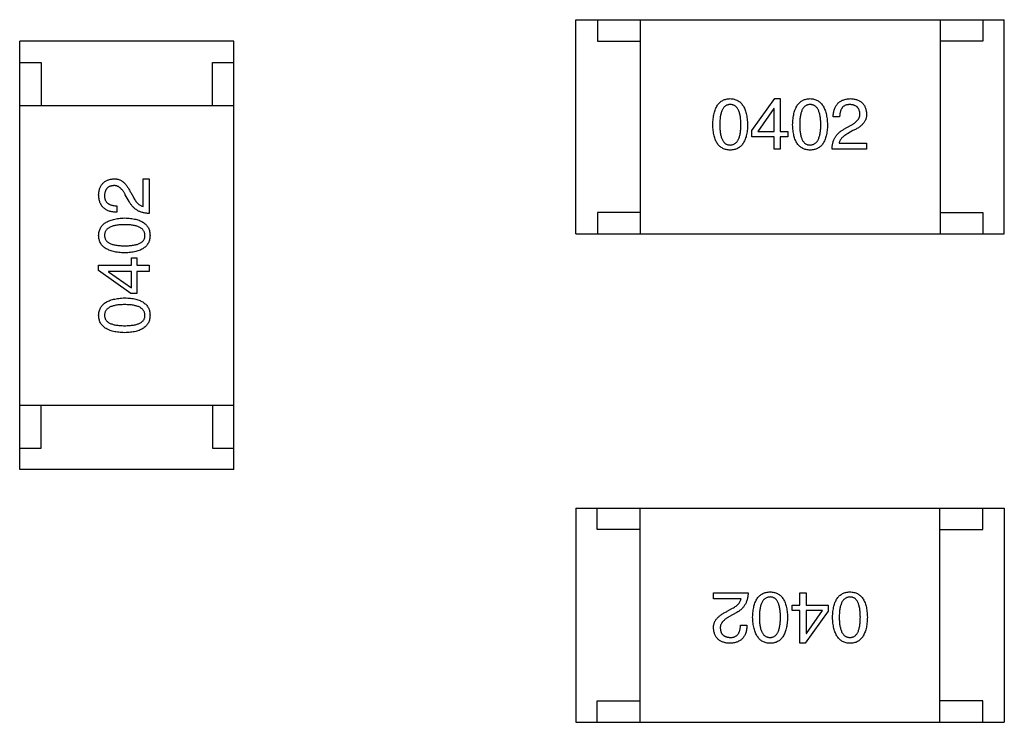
# Model space of a CAD drawing. Header units: millimetres. Extents: x 134 to 283, y 142 to 332.
# Tile 74 of 145: x 201.75 to 204.05, y 194.42 to 196.06. Entities that reach past the tile are written whole.
import ezdxf

# ---------------------------------------------------------------- set-up
doc = ezdxf.new("R2010")
doc.units = ezdxf.units.MM
doc.header["$LTSCALE"] = 0.1
doc.layers.get('0').update_dxf_attribs({"linetype": 'CONTINUOUS'})

msp = doc.modelspace()

# ---------------------------------------------------------------- linework, layer by layer
at = {"color": 7, "linetype": 'Continuous'}
for p, q in [((203.0502, 196.0589), (204.0502, 196.0589)), ((203.0502, 195.5589), (203.0502, 196.0589)), ((203.1002, 196.0589), (203.1002, 196.0089)), ((203.2002, 196.0589), (203.2002, 195.5589)), ((203.9002, 196.0589), (203.9002, 195.5589)), ((204.0002, 196.0589), (204.0002, 196.0089)), ((204.0502, 195.5589), (204.0502, 196.0589)), ((202.2515, 196.0088), (201.7515, 196.0088)), ((201.7515, 195.0088), (201.7515, 196.0088)), ((202.2515, 195.0088), (202.2515, 196.0088)), ((203.1002, 196.0089), (203.2002, 196.0089)), ((204.0002, 196.0089), (203.9002, 196.0089)), ((201.7515, 195.9588), (201.8015, 195.9588)), ((201.8015, 195.9588), (201.8015, 195.8588)), ((202.2015, 195.9588), (202.2515, 195.9588)), ((202.2015, 195.8588), (202.2015, 195.9588)), ((201.7515, 195.8588), (202.2515, 195.8588)), ((203.4609, 195.7999), (203.5147, 195.8746)), ((203.5147, 195.8746), (203.5271, 195.8746)), ((203.5271, 195.8746), (203.5271, 195.7979)), ((203.5121, 195.8517), (203.4747, 195.7979)), ((203.5127, 195.8517), (203.5121, 195.8517)), ((203.5127, 195.7979), (203.5127, 195.8517)), ((203.6658, 195.832), (203.6507, 195.832)), ((203.6756, 195.8031), (203.6914, 195.8123)), ((203.4609, 195.7854), (203.4609, 195.7999)), ((203.5127, 195.7854), (203.4609, 195.7854)), ((203.4747, 195.7979), (203.5127, 195.7979)), ((203.5127, 195.7566), (203.5127, 195.7854)), ((203.5271, 195.7979), (203.5449, 195.7979)), ((203.5449, 195.7854), (203.5271, 195.7854)), ((203.5271, 195.7854), (203.5271, 195.7566)), ((203.5449, 195.7979), (203.5449, 195.7854)), ((203.6966, 195.7999), (203.6842, 195.7927)), ((203.6645, 195.7704), (203.7288, 195.7704)), ((203.7288, 195.7704), (203.7288, 195.7566)), ((203.5271, 195.7566), (203.5127, 195.7566)), ((203.7288, 195.7566), (203.6481, 195.7566)), ((202.0401, 195.6873), (202.0539, 195.6873)), ((202.0401, 195.6231), (202.0401, 195.6873)), ((202.0539, 195.6873), (202.0539, 195.6067)), ((202.0073, 195.6342), (201.9981, 195.65)), ((202.0106, 195.6552), (202.0178, 195.6428)), ((201.9784, 195.6244), (201.9784, 195.6093)), ((203.2002, 195.6089), (203.1002, 195.6089)), ((203.1002, 195.6089), (203.1002, 195.5589)), ((203.9002, 195.6089), (204.0002, 195.6089)), ((204.0002, 195.6089), (204.0002, 195.5589)), ((203.0502, 195.5589), (204.0502, 195.5589)), ((202.0125, 195.5034), (202.025, 195.5034)), ((202.0125, 195.4857), (202.0125, 195.5034)), ((202.025, 195.5034), (202.025, 195.4857)), ((201.9358, 195.4857), (202.0125, 195.4857)), ((201.9358, 195.4733), (201.9358, 195.4857)), ((202.0106, 195.4195), (201.9358, 195.4733)), ((202.0125, 195.4713), (201.9588, 195.4713)), ((201.9588, 195.4713), (201.9588, 195.4707)), ((201.9588, 195.4707), (202.0125, 195.4333)), ((202.0125, 195.4333), (202.0125, 195.4713)), ((202.025, 195.4857), (202.0539, 195.4857)), ((202.0539, 195.4713), (202.025, 195.4713)), ((202.025, 195.4713), (202.025, 195.4195)), ((202.0539, 195.4857), (202.0539, 195.4713)), ((202.025, 195.4195), (202.0106, 195.4195)), ((201.7515, 195.1588), (202.2515, 195.1588)), ((201.8015, 195.0588), (201.8015, 195.1588)), ((202.2015, 195.1588), (202.2015, 195.0588)), ((201.7515, 195.0588), (201.8015, 195.0588)), ((202.2015, 195.0588), (202.2515, 195.0588)), ((202.2515, 195.0088), (201.7515, 195.0088)), ((203.0499, 194.9187), (204.0499, 194.9187)), ((203.0499, 194.9187), (203.0499, 194.4187)), ((203.0999, 194.8687), (203.0999, 194.9187)), ((203.1999, 194.4187), (203.1999, 194.9187)), ((203.8999, 194.4187), (203.8999, 194.9187)), ((203.9999, 194.8687), (203.9999, 194.9187)), ((204.0499, 194.9187), (204.0499, 194.4187)), ((203.1999, 194.8687), (203.0999, 194.8687)), ((203.8999, 194.8687), (203.9999, 194.8687)), ((203.3714, 194.7211), (203.4521, 194.7211)), ((203.3714, 194.7073), (203.3714, 194.7211)), ((203.4357, 194.7073), (203.3714, 194.7073)), ((203.573, 194.7211), (203.5875, 194.7211)), ((203.573, 194.6922), (203.573, 194.7211)), ((203.5875, 194.7211), (203.5875, 194.6922)), ((203.4036, 194.6778), (203.416, 194.685)), ((203.5553, 194.6922), (203.573, 194.6922)), ((203.5553, 194.6798), (203.5553, 194.6922)), ((203.5875, 194.6922), (203.6393, 194.6922)), ((203.6393, 194.6922), (203.6393, 194.6778)), ((203.4245, 194.6745), (203.4088, 194.6654)), ((203.573, 194.6798), (203.5553, 194.6798)), ((203.573, 194.6031), (203.573, 194.6798)), ((203.6393, 194.6778), (203.5855, 194.6031)), ((203.6255, 194.6798), (203.5875, 194.6798)), ((203.5875, 194.6798), (203.5875, 194.626)), ((203.5881, 194.626), (203.6255, 194.6798)), ((203.4344, 194.6457), (203.4495, 194.6457)), ((203.5875, 194.626), (203.5881, 194.626)), ((203.5855, 194.6031), (203.573, 194.6031)), ((203.0999, 194.4687), (203.1999, 194.4687)), ((203.0999, 194.4187), (203.0999, 194.4687)), ((203.9999, 194.4687), (203.8999, 194.4687)), ((203.9999, 194.4187), (203.9999, 194.4687)), ((203.0499, 194.4187), (204.0499, 194.4187))]:
    msp.add_line(p, q, dxfattribs=at)
for points, knots in [([(203.3696, 195.8136), (203.3697, 195.8161), (203.3699, 195.8208), (203.3705, 195.8277), (203.3714, 195.834), (203.3726, 195.84), (203.3741, 195.8454), (203.3759, 195.8504), (203.3779, 195.855), (203.3803, 195.859), (203.383, 195.8626), (203.386, 195.8658), (203.3893, 195.8685), (203.393, 195.8707), (203.3969, 195.8724), (203.4011, 195.8736), (203.4056, 195.8744), (203.4087, 195.8746), (203.4103, 195.8746)], [0, 0, 0, 0, 0.088823, 0.172287, 0.250296, 0.323438, 0.392244, 0.456221, 0.516635, 0.573871, 0.628, 0.680335, 0.731489, 0.782557, 0.834044, 0.886738, 0.942089, 1, 1, 1, 1]), ([(203.4103, 195.8609), (203.4093, 195.8608), (203.4074, 195.8607), (203.4046, 195.8602), (203.402, 195.8593), (203.3996, 195.858), (203.3974, 195.8563), (203.3954, 195.8542), (203.3936, 195.8518), (203.392, 195.849), (203.3906, 195.8459), (203.3893, 195.8423), (203.3884, 195.8384), (203.3875, 195.8342), (203.3868, 195.8296), (203.3864, 195.8246), (203.3861, 195.8192), (203.386, 195.8155), (203.386, 195.8136)], [0, 0, 0, 0, 0.049764, 0.097007, 0.143217, 0.188577, 0.235116, 0.282997, 0.333719, 0.387776, 0.445989, 0.508679, 0.576563, 0.649481, 0.728235, 0.812722, 0.903548, 1, 1, 1, 1]), ([(203.4103, 195.8746), (203.4118, 195.8745), (203.4149, 195.8743), (203.4193, 195.8735), (203.4235, 195.8722), (203.4274, 195.8704), (203.4309, 195.8682), (203.4342, 195.8655), (203.4372, 195.8623), (203.4399, 195.8587), (203.4423, 195.8546), (203.4444, 195.8501), (203.4462, 195.8451), (203.4478, 195.8397), (203.449, 195.8338), (203.4499, 195.8275), (203.4506, 195.8207), (203.4508, 195.8161), (203.4509, 195.8136)], [0, 0, 0, 0, 0.057415, 0.112361, 0.16496, 0.216437, 0.267441, 0.318839, 0.371478, 0.426325, 0.483626, 0.544235, 0.608673, 0.677374, 0.750405, 0.828394, 0.911525, 1, 1, 1, 1]), ([(203.4352, 195.8136), (203.4352, 195.8155), (203.4351, 195.8192), (203.4349, 195.8246), (203.4344, 195.8296), (203.4337, 195.8342), (203.4328, 195.8385), (203.4318, 195.8423), (203.4305, 195.8459), (203.4291, 195.849), (203.4274, 195.8518), (203.4256, 195.8542), (203.4235, 195.8563), (203.4212, 195.858), (203.4188, 195.8593), (203.4161, 195.8602), (203.4132, 195.8607), (203.4113, 195.8608), (203.4103, 195.8609)], [0, 0, 0, 0, 0.095719, 0.185854, 0.269738, 0.347952, 0.420315, 0.487894, 0.550245, 0.608186, 0.662454, 0.713283, 0.761375, 0.808209, 0.854301, 0.901312, 0.949396, 1, 1, 1, 1]), ([(203.5561, 195.8136), (203.5562, 195.8161), (203.5564, 195.8208), (203.557, 195.8277), (203.5579, 195.834), (203.5591, 195.84), (203.5606, 195.8454), (203.5624, 195.8504), (203.5645, 195.855), (203.5669, 195.859), (203.5695, 195.8626), (203.5726, 195.8658), (203.5759, 195.8685), (203.5795, 195.8707), (203.5834, 195.8724), (203.5876, 195.8736), (203.5921, 195.8744), (203.5952, 195.8746), (203.5968, 195.8746)], [0, 0, 0, 0, 0.088823, 0.172287, 0.250296, 0.323438, 0.392244, 0.456221, 0.516635, 0.573871, 0.628, 0.680335, 0.731489, 0.782557, 0.834044, 0.886738, 0.942089, 1, 1, 1, 1]), ([(203.5968, 195.8609), (203.5958, 195.8608), (203.5939, 195.8607), (203.5911, 195.8602), (203.5885, 195.8593), (203.5861, 195.858), (203.5839, 195.8563), (203.5819, 195.8542), (203.5801, 195.8518), (203.5785, 195.849), (203.5771, 195.8459), (203.5759, 195.8423), (203.5749, 195.8384), (203.574, 195.8342), (203.5733, 195.8296), (203.5729, 195.8246), (203.5726, 195.8192), (203.5726, 195.8155), (203.5725, 195.8136)], [0, 0, 0, 0, 0.049764, 0.097007, 0.143217, 0.188577, 0.235116, 0.282997, 0.333719, 0.387776, 0.445989, 0.508679, 0.576563, 0.649481, 0.728235, 0.812722, 0.903548, 1, 1, 1, 1]), ([(203.5968, 195.8746), (203.5984, 195.8745), (203.6014, 195.8743), (203.6059, 195.8735), (203.61, 195.8722), (203.6139, 195.8704), (203.6175, 195.8682), (203.6207, 195.8655), (203.6237, 195.8623), (203.6264, 195.8587), (203.6288, 195.8546), (203.6309, 195.8501), (203.6328, 195.8451), (203.6343, 195.8397), (203.6355, 195.8338), (203.6365, 195.8275), (203.6371, 195.8207), (203.6374, 195.8161), (203.6375, 195.8136)], [0, 0, 0, 0, 0.057415, 0.112361, 0.16496, 0.216437, 0.267441, 0.318839, 0.371478, 0.426325, 0.483626, 0.544235, 0.608673, 0.677374, 0.750405, 0.828394, 0.911525, 1, 1, 1, 1]), ([(203.6217, 195.8136), (203.6217, 195.8155), (203.6217, 195.8192), (203.6214, 195.8246), (203.6209, 195.8296), (203.6202, 195.8342), (203.6194, 195.8385), (203.6183, 195.8423), (203.617, 195.8459), (203.6156, 195.849), (203.6139, 195.8518), (203.6121, 195.8542), (203.61, 195.8563), (203.6078, 195.858), (203.6053, 195.8593), (203.6026, 195.8602), (203.5998, 195.8607), (203.5978, 195.8608), (203.5968, 195.8609)], [0, 0, 0, 0, 0.095719, 0.185854, 0.269738, 0.347952, 0.420315, 0.487894, 0.550245, 0.608186, 0.662454, 0.713283, 0.761375, 0.808209, 0.854301, 0.901312, 0.949396, 1, 1, 1, 1]), ([(203.6507, 195.832), (203.6508, 195.8337), (203.6509, 195.8369), (203.6514, 195.8416), (203.6523, 195.846), (203.6534, 195.8501), (203.6549, 195.8539), (203.6567, 195.8574), (203.6588, 195.8605), (203.6612, 195.8634), (203.6639, 195.8659), (203.6669, 195.8681), (203.6702, 195.87), (203.6739, 195.8715), (203.6778, 195.8728), (203.6821, 195.8737), (203.6866, 195.8744), (203.6898, 195.8745), (203.6914, 195.8746)], [0, 0, 0, 0, 0.074935, 0.145873, 0.212498, 0.27598, 0.33603, 0.394042, 0.450372, 0.505546, 0.560812, 0.616481, 0.673265, 0.732328, 0.7938, 0.858943, 0.92718, 1, 1, 1, 1]), ([(203.6894, 195.8609), (203.6885, 195.8608), (203.6867, 195.8608), (203.6841, 195.8604), (203.6816, 195.8599), (203.6793, 195.8591), (203.6772, 195.8581), (203.6753, 195.8568), (203.6735, 195.8554), (203.672, 195.8536), (203.6706, 195.8517), (203.6694, 195.8496), (203.6684, 195.8472), (203.6675, 195.8446), (203.6668, 195.8418), (203.6663, 195.8387), (203.6659, 195.8354), (203.6658, 195.8332), (203.6658, 195.832)], [0, 0, 0, 0, 0.065945, 0.127767, 0.186553, 0.242898, 0.297728, 0.351599, 0.404854, 0.459191, 0.515338, 0.573322, 0.634405, 0.698538, 0.767039, 0.84022, 0.917406, 1, 1, 1, 1]), ([(203.713, 195.8399), (203.7129, 195.8407), (203.7128, 195.8423), (203.7124, 195.8446), (203.7118, 195.8468), (203.7111, 195.8488), (203.7102, 195.8507), (203.7091, 195.8524), (203.7079, 195.8539), (203.7065, 195.8553), (203.7049, 195.8565), (203.7032, 195.8576), (203.7013, 195.8586), (203.6992, 195.8593), (203.697, 195.8599), (203.6946, 195.8604), (203.6921, 195.8607), (203.6903, 195.8608), (203.6894, 195.8609)], [0, 0, 0, 0, 0.069456, 0.136175, 0.198596, 0.258993, 0.316838, 0.37342, 0.428889, 0.48454, 0.540119, 0.597644, 0.65702, 0.718534, 0.783117, 0.851564, 0.923888, 1, 1, 1, 1]), ([(203.6914, 195.8746), (203.6928, 195.8745), (203.6956, 195.8743), (203.6996, 195.8737), (203.7034, 195.8728), (203.707, 195.8718), (203.7102, 195.8704), (203.7132, 195.8688), (203.716, 195.8669), (203.7185, 195.8648), (203.7207, 195.8625), (203.7227, 195.8599), (203.7243, 195.857), (203.7257, 195.854), (203.7269, 195.8506), (203.7278, 195.847), (203.7284, 195.8432), (203.7286, 195.8406), (203.7288, 195.8392)], [0, 0, 0, 0, 0.074847, 0.14558, 0.212628, 0.276599, 0.337792, 0.396608, 0.453638, 0.509854, 0.565589, 0.621545, 0.678777, 0.737222, 0.798388, 0.862259, 0.929312, 1, 1, 1, 1]), ([(203.6914, 195.8123), (203.6923, 195.8128), (203.6941, 195.8138), (203.6967, 195.8153), (203.6991, 195.8169), (203.7013, 195.8184), (203.7033, 195.8201), (203.7052, 195.8217), (203.7068, 195.8233), (203.7082, 195.8251), (203.7095, 195.8268), (203.7106, 195.8286), (203.7115, 195.8304), (203.7122, 195.8322), (203.7127, 195.8341), (203.713, 195.836), (203.7131, 195.8379), (203.7131, 195.8392), (203.713, 195.8399)], [0, 0, 0, 0, 0.084365, 0.165386, 0.24176, 0.314729, 0.38433, 0.449952, 0.513164, 0.5734, 0.630824, 0.68644, 0.740136, 0.792605, 0.844515, 0.896112, 0.947763, 1, 1, 1, 1]), ([(203.7288, 195.8392), (203.7288, 195.8382), (203.7288, 195.8362), (203.7286, 195.8333), (203.7281, 195.8304), (203.7273, 195.8276), (203.7262, 195.8249), (203.7249, 195.8223), (203.7233, 195.8197), (203.7214, 195.8172), (203.7192, 195.8148), (203.7168, 195.8124), (203.7141, 195.8101), (203.7111, 195.8079), (203.7079, 195.8058), (203.7044, 195.8037), (203.7006, 195.8017), (203.698, 195.8005), (203.6966, 195.7999)], [0, 0, 0, 0, 0.055083, 0.109453, 0.162685, 0.21614, 0.26961, 0.324284, 0.380202, 0.437433, 0.497084, 0.559152, 0.624288, 0.692446, 0.763862, 0.838743, 0.917269, 1, 1, 1, 1]), ([(203.4103, 195.7546), (203.4087, 195.7547), (203.4056, 195.7548), (203.4011, 195.7556), (203.3969, 195.7568), (203.393, 195.7585), (203.3893, 195.7606), (203.386, 195.7632), (203.383, 195.7662), (203.3804, 195.7697), (203.3779, 195.7736), (203.3759, 195.778), (203.3741, 195.7829), (203.3726, 195.7882), (203.3714, 195.7939), (203.3705, 195.8001), (203.3699, 195.8067), (203.3697, 195.8113), (203.3696, 195.8136)], [0, 0, 0, 0, 0.059135, 0.115606, 0.169241, 0.221578, 0.273261, 0.324749, 0.377329, 0.431642, 0.488541, 0.548597, 0.612232, 0.680174, 0.752504, 0.829777, 0.912307, 1, 1, 1, 1]), ([(203.386, 195.8136), (203.386, 195.8117), (203.3861, 195.808), (203.3864, 195.8027), (203.3868, 195.7977), (203.3875, 195.7931), (203.3883, 195.7888), (203.3893, 195.7849), (203.3906, 195.7814), (203.392, 195.7783), (203.3936, 195.7755), (203.3954, 195.7731), (203.3974, 195.771), (203.3996, 195.7693), (203.402, 195.768), (203.4046, 195.7671), (203.4074, 195.7665), (203.4093, 195.7665), (203.4103, 195.7664)], [0, 0, 0, 0, 0.096457, 0.187288, 0.27178, 0.350132, 0.423455, 0.491343, 0.554037, 0.612253, 0.666313, 0.717038, 0.764921, 0.811214, 0.856775, 0.902988, 0.950234, 1, 1, 1, 1]), ([(203.4103, 195.7664), (203.4113, 195.7665), (203.4133, 195.7666), (203.4161, 195.7672), (203.4188, 195.7682), (203.4212, 195.7696), (203.4235, 195.7713), (203.4255, 195.7734), (203.4274, 195.7758), (203.4291, 195.7786), (203.4305, 195.7817), (203.4318, 195.7852), (203.4328, 195.7891), (203.4337, 195.7933), (203.4344, 195.7979), (203.4349, 195.8028), (203.4351, 195.8081), (203.4352, 195.8118), (203.4352, 195.8136)], [0, 0, 0, 0, 0.050879, 0.099377, 0.146973, 0.193618, 0.240619, 0.289461, 0.34047, 0.395283, 0.453059, 0.515633, 0.582666, 0.655287, 0.732971, 0.815933, 0.905166, 1, 1, 1, 1]), ([(203.4509, 195.8136), (203.4509, 195.8113), (203.4507, 195.8067), (203.4501, 195.8001), (203.4492, 195.7939), (203.448, 195.7882), (203.4465, 195.7829), (203.4447, 195.778), (203.4426, 195.7737), (203.4402, 195.7697), (203.4375, 195.7662), (203.4345, 195.7632), (203.4312, 195.7606), (203.4276, 195.7585), (203.4237, 195.7568), (203.4195, 195.7556), (203.415, 195.7548), (203.4119, 195.7547), (203.4103, 195.7546)], [0, 0, 0, 0, 0.08769, 0.170218, 0.24749, 0.319818, 0.387758, 0.451391, 0.511445, 0.568185, 0.622681, 0.67526, 0.726746, 0.778428, 0.830764, 0.884397, 0.940866, 1, 1, 1, 1]), ([(203.5968, 195.7546), (203.5952, 195.7547), (203.5921, 195.7548), (203.5876, 195.7556), (203.5834, 195.7568), (203.5795, 195.7585), (203.5759, 195.7606), (203.5726, 195.7632), (203.5695, 195.7662), (203.5669, 195.7697), (203.5645, 195.7736), (203.5624, 195.778), (203.5606, 195.7829), (203.5591, 195.7882), (203.5579, 195.7939), (203.557, 195.8001), (203.5564, 195.8067), (203.5562, 195.8113), (203.5561, 195.8136)], [0, 0, 0, 0, 0.059135, 0.115606, 0.169241, 0.221578, 0.273261, 0.324749, 0.377329, 0.431642, 0.488541, 0.548597, 0.612232, 0.680174, 0.752504, 0.829777, 0.912307, 1, 1, 1, 1]), ([(203.5725, 195.8136), (203.5726, 195.8117), (203.5726, 195.808), (203.5729, 195.8027), (203.5733, 195.7977), (203.574, 195.7931), (203.5749, 195.7888), (203.5759, 195.7849), (203.5771, 195.7814), (203.5785, 195.7783), (203.5801, 195.7755), (203.5819, 195.7731), (203.5839, 195.771), (203.5861, 195.7693), (203.5885, 195.768), (203.5911, 195.7671), (203.5939, 195.7665), (203.5958, 195.7665), (203.5968, 195.7664)], [0, 0, 0, 0, 0.096457, 0.187288, 0.27178, 0.350132, 0.423455, 0.491343, 0.554037, 0.612253, 0.666313, 0.717038, 0.764921, 0.811214, 0.856775, 0.902988, 0.950234, 1, 1, 1, 1]), ([(203.5968, 195.7664), (203.5978, 195.7665), (203.5998, 195.7666), (203.6026, 195.7672), (203.6053, 195.7682), (203.6077, 195.7696), (203.61, 195.7713), (203.6121, 195.7734), (203.6139, 195.7758), (203.6156, 195.7786), (203.617, 195.7817), (203.6183, 195.7852), (203.6194, 195.7891), (203.6202, 195.7933), (203.6209, 195.7979), (203.6214, 195.8028), (203.6217, 195.8081), (203.6217, 195.8118), (203.6217, 195.8136)], [0, 0, 0, 0, 0.050879, 0.099377, 0.146973, 0.193618, 0.240619, 0.289461, 0.34047, 0.395283, 0.453059, 0.515633, 0.582666, 0.655287, 0.732971, 0.815933, 0.905166, 1, 1, 1, 1]), ([(203.6375, 195.8136), (203.6374, 195.8113), (203.6372, 195.8067), (203.6366, 195.8001), (203.6357, 195.7939), (203.6345, 195.7882), (203.633, 195.7829), (203.6312, 195.778), (203.6291, 195.7737), (203.6268, 195.7697), (203.6241, 195.7662), (203.6211, 195.7632), (203.6177, 195.7606), (203.6141, 195.7585), (203.6102, 195.7568), (203.606, 195.7556), (203.6015, 195.7548), (203.5984, 195.7547), (203.5968, 195.7546)], [0, 0, 0, 0, 0.08769, 0.170218, 0.24749, 0.319818, 0.387758, 0.451391, 0.511445, 0.568185, 0.622681, 0.67526, 0.726746, 0.778428, 0.830764, 0.884397, 0.940866, 1, 1, 1, 1]), ([(203.6481, 195.7566), (203.6481, 195.7579), (203.6482, 195.7605), (203.6486, 195.7643), (203.6492, 195.768), (203.65, 195.7715), (203.651, 195.7749), (203.6522, 195.7782), (203.6536, 195.7813), (203.6553, 195.7843), (203.6571, 195.7872), (203.6592, 195.7899), (203.6614, 195.7924), (203.6638, 195.7949), (203.6665, 195.7972), (203.6693, 195.7993), (203.6724, 195.8013), (203.6745, 195.8025), (203.6756, 195.8031)], [0, 0, 0, 0, 0.069512, 0.136307, 0.201431, 0.265186, 0.327322, 0.388242, 0.448098, 0.507757, 0.566952, 0.626243, 0.686026, 0.745963, 0.807549, 0.869906, 0.934172, 1, 1, 1, 1]), ([(203.6842, 195.7927), (203.6828, 195.7918), (203.6801, 195.7903), (203.6763, 195.7877), (203.6731, 195.785), (203.6704, 195.7823), (203.6682, 195.7794), (203.6664, 195.7765), (203.6651, 195.7735), (203.6647, 195.7714), (203.6645, 195.7704)], [0, 0, 0, 0, 0.158292, 0.304606, 0.440272, 0.565336, 0.681745, 0.791834, 0.896966, 1, 1, 1, 1]), ([(201.9358, 195.65), (201.9359, 195.6514), (201.9361, 195.6542), (201.9367, 195.6582), (201.9376, 195.662), (201.9387, 195.6656), (201.94, 195.6688), (201.9417, 195.6718), (201.9435, 195.6746), (201.9456, 195.6771), (201.948, 195.6793), (201.9505, 195.6812), (201.9534, 195.6829), (201.9565, 195.6843), (201.9598, 195.6855), (201.9634, 195.6864), (201.9672, 195.687), (201.9699, 195.6872), (201.9712, 195.6873)], [0, 0, 0, 0, 0.074847, 0.14558, 0.212628, 0.276599, 0.337792, 0.396608, 0.453638, 0.509854, 0.565589, 0.621545, 0.678777, 0.737222, 0.798388, 0.862259, 0.929312, 1, 1, 1, 1]), ([(201.9706, 195.6716), (201.9698, 195.6715), (201.9681, 195.6714), (201.9658, 195.671), (201.9637, 195.6704), (201.9616, 195.6697), (201.9598, 195.6688), (201.9581, 195.6677), (201.9565, 195.6665), (201.9551, 195.6651), (201.9539, 195.6635), (201.9528, 195.6618), (201.9519, 195.6599), (201.9511, 195.6578), (201.9505, 195.6556), (201.95, 195.6532), (201.9497, 195.6507), (201.9496, 195.6489), (201.9496, 195.648)], [0, 0, 0, 0, 0.069456, 0.136175, 0.198596, 0.258993, 0.316838, 0.37342, 0.428889, 0.48454, 0.540119, 0.597644, 0.65702, 0.718534, 0.783117, 0.851564, 0.923888, 1, 1, 1, 1]), ([(201.9981, 195.65), (201.9976, 195.6509), (201.9967, 195.6527), (201.9952, 195.6553), (201.9936, 195.6577), (201.992, 195.6599), (201.9904, 195.6619), (201.9888, 195.6638), (201.9871, 195.6654), (201.9854, 195.6668), (201.9836, 195.6681), (201.9819, 195.6692), (201.98, 195.6701), (201.9782, 195.6708), (201.9763, 195.6713), (201.9744, 195.6716), (201.9725, 195.6717), (201.9712, 195.6716), (201.9706, 195.6716)], [0, 0, 0, 0, 0.084365, 0.165386, 0.24176, 0.314729, 0.38433, 0.449952, 0.513164, 0.5734, 0.630824, 0.68644, 0.740136, 0.792605, 0.844515, 0.896112, 0.947763, 1, 1, 1, 1]), ([(201.9712, 195.6873), (201.9722, 195.6874), (201.9742, 195.6874), (201.9771, 195.6872), (201.98, 195.6867), (201.9828, 195.6859), (201.9855, 195.6848), (201.9882, 195.6835), (201.9908, 195.6819), (201.9932, 195.68), (201.9957, 195.6778), (201.998, 195.6754), (202.0003, 195.6727), (202.0025, 195.6697), (202.0047, 195.6665), (202.0067, 195.663), (202.0087, 195.6592), (202.0099, 195.6566), (202.0106, 195.6552)], [0, 0, 0, 0, 0.055083, 0.109453, 0.162685, 0.21614, 0.26961, 0.324284, 0.380202, 0.437433, 0.497084, 0.559152, 0.624288, 0.692446, 0.763862, 0.838743, 0.917269, 1, 1, 1, 1]), ([(201.9784, 195.6093), (201.9768, 195.6094), (201.9735, 195.6095), (201.9688, 195.61), (201.9644, 195.6109), (201.9603, 195.612), (201.9565, 195.6135), (201.9531, 195.6153), (201.9499, 195.6174), (201.9471, 195.6198), (201.9445, 195.6225), (201.9424, 195.6255), (201.9405, 195.6288), (201.9389, 195.6325), (201.9376, 195.6364), (201.9367, 195.6407), (201.9361, 195.6452), (201.9359, 195.6483), (201.9358, 195.65)], [0, 0, 0, 0, 0.074935, 0.145873, 0.212498, 0.27598, 0.33603, 0.394042, 0.450372, 0.505546, 0.560812, 0.616481, 0.673265, 0.732328, 0.7938, 0.858943, 0.92718, 1, 1, 1, 1]), ([(201.9496, 195.648), (201.9496, 195.6471), (201.9497, 195.6453), (201.95, 195.6426), (201.9506, 195.6402), (201.9513, 195.6379), (201.9524, 195.6358), (201.9536, 195.6339), (201.9551, 195.6321), (201.9568, 195.6306), (201.9587, 195.6292), (201.9609, 195.6279), (201.9633, 195.627), (201.9659, 195.6261), (201.9687, 195.6254), (201.9717, 195.6249), (201.975, 195.6245), (201.9773, 195.6244), (201.9784, 195.6244)], [0, 0, 0, 0, 0.065945, 0.127767, 0.186553, 0.242898, 0.297728, 0.351599, 0.404854, 0.459191, 0.515338, 0.573322, 0.634405, 0.698538, 0.767039, 0.84022, 0.917406, 1, 1, 1, 1]), ([(202.0539, 195.6067), (202.0525, 195.6067), (202.0499, 195.6068), (202.0461, 195.6072), (202.0425, 195.6078), (202.0389, 195.6086), (202.0355, 195.6096), (202.0322, 195.6108), (202.0291, 195.6122), (202.0261, 195.6139), (202.0233, 195.6157), (202.0206, 195.6177), (202.018, 195.62), (202.0156, 195.6224), (202.0133, 195.6251), (202.0111, 195.6279), (202.0091, 195.631), (202.0079, 195.6331), (202.0073, 195.6342)], [0, 0, 0, 0, 0.069512, 0.136307, 0.201431, 0.265186, 0.327322, 0.388242, 0.448098, 0.507757, 0.566952, 0.626243, 0.686026, 0.745963, 0.807549, 0.869906, 0.934172, 1, 1, 1, 1]), ([(202.0178, 195.6428), (202.0186, 195.6414), (202.0202, 195.6386), (202.0227, 195.6349), (202.0254, 195.6317), (202.0282, 195.629), (202.031, 195.6267), (202.0339, 195.625), (202.0369, 195.6237), (202.039, 195.6233), (202.0401, 195.6231)], [0, 0, 0, 0, 0.158292, 0.304606, 0.440272, 0.565336, 0.681745, 0.791834, 0.896966, 1, 1, 1, 1]), ([(201.9358, 195.5554), (201.9359, 195.557), (201.9361, 195.56), (201.937, 195.5645), (201.9383, 195.5686), (201.94, 195.5725), (201.9423, 195.5761), (201.945, 195.5793), (201.9481, 195.5823), (201.9517, 195.585), (201.9558, 195.5874), (201.9603, 195.5895), (201.9653, 195.5913), (201.9707, 195.5929), (201.9766, 195.5941), (201.9829, 195.5951), (201.9897, 195.5957), (201.9944, 195.5959), (201.9968, 195.5961)], [0, 0, 0, 0, 0.057415, 0.112361, 0.16496, 0.216437, 0.267441, 0.318839, 0.371478, 0.426325, 0.483626, 0.544235, 0.608673, 0.677374, 0.750405, 0.828394, 0.911525, 1, 1, 1, 1]), ([(201.9968, 195.5803), (201.9949, 195.5803), (201.9912, 195.5803), (201.9858, 195.58), (201.9809, 195.5795), (201.9762, 195.5788), (201.972, 195.5779), (201.9681, 195.5769), (201.9646, 195.5756), (201.9614, 195.5742), (201.9587, 195.5725), (201.9562, 195.5707), (201.9542, 195.5686), (201.9525, 195.5664), (201.9512, 195.5639), (201.9502, 195.5612), (201.9497, 195.5584), (201.9496, 195.5564), (201.9496, 195.5554)], [0, 0, 0, 0, 0.095719, 0.185854, 0.269738, 0.347952, 0.420315, 0.487894, 0.550245, 0.608186, 0.662454, 0.713283, 0.761375, 0.808209, 0.854301, 0.901312, 0.949396, 1, 1, 1, 1]), ([(201.9968, 195.5961), (201.9992, 195.596), (202.0037, 195.5958), (202.0104, 195.5952), (202.0165, 195.5943), (202.0223, 195.5931), (202.0276, 195.5916), (202.0324, 195.5898), (202.0368, 195.5877), (202.0407, 195.5853), (202.0442, 195.5826), (202.0473, 195.5796), (202.0498, 195.5763), (202.052, 195.5727), (202.0536, 195.5688), (202.0549, 195.5646), (202.0556, 195.5601), (202.0557, 195.557), (202.0558, 195.5554)], [0, 0, 0, 0, 0.08769, 0.170218, 0.24749, 0.319818, 0.387758, 0.451391, 0.511445, 0.568185, 0.622681, 0.67526, 0.726746, 0.778428, 0.830764, 0.884397, 0.940866, 1, 1, 1, 1]), ([(202.044, 195.5554), (202.044, 195.5564), (202.0438, 195.5584), (202.0432, 195.5612), (202.0422, 195.5639), (202.0409, 195.5663), (202.0392, 195.5686), (202.0371, 195.5706), (202.0346, 195.5725), (202.0318, 195.5742), (202.0287, 195.5756), (202.0252, 195.5769), (202.0213, 195.578), (202.0171, 195.5788), (202.0125, 195.5795), (202.0076, 195.58), (202.0023, 195.5803), (201.9987, 195.5803), (201.9968, 195.5803)], [0, 0, 0, 0, 0.050879, 0.099377, 0.146973, 0.193618, 0.240619, 0.289461, 0.34047, 0.395283, 0.453059, 0.515633, 0.582666, 0.655287, 0.732971, 0.815933, 0.905166, 1, 1, 1, 1]), ([(201.9968, 195.5147), (201.9944, 195.5148), (201.9896, 195.515), (201.9828, 195.5156), (201.9764, 195.5165), (201.9705, 195.5177), (201.965, 195.5192), (201.96, 195.521), (201.9555, 195.5231), (201.9514, 195.5255), (201.9478, 195.5281), (201.9447, 195.5311), (201.942, 195.5345), (201.9398, 195.5381), (201.9381, 195.542), (201.9368, 195.5462), (201.936, 195.5507), (201.9359, 195.5538), (201.9358, 195.5554)], [0, 0, 0, 0, 0.088823, 0.172287, 0.250296, 0.323438, 0.392244, 0.456221, 0.516635, 0.573871, 0.628, 0.680335, 0.731489, 0.782557, 0.834044, 0.886738, 0.942089, 1, 1, 1, 1]), ([(201.9496, 195.5554), (201.9496, 195.5544), (201.9497, 195.5525), (201.9502, 195.5497), (201.9512, 195.5471), (201.9525, 195.5447), (201.9542, 195.5425), (201.9562, 195.5405), (201.9586, 195.5387), (201.9614, 195.5371), (201.9646, 195.5357), (201.9681, 195.5344), (201.972, 195.5335), (201.9762, 195.5326), (201.9809, 195.5319), (201.9859, 195.5315), (201.9912, 195.5312), (201.9949, 195.5311), (201.9968, 195.5311)], [0, 0, 0, 0, 0.049764, 0.097007, 0.143217, 0.188577, 0.235116, 0.282997, 0.333719, 0.387776, 0.445989, 0.508679, 0.576563, 0.649481, 0.728235, 0.812722, 0.903548, 1, 1, 1, 1]), ([(201.9968, 195.5311), (201.9987, 195.5311), (202.0024, 195.5312), (202.0078, 195.5315), (202.0127, 195.5319), (202.0174, 195.5326), (202.0216, 195.5335), (202.0255, 195.5344), (202.029, 195.5357), (202.0322, 195.5371), (202.035, 195.5387), (202.0374, 195.5405), (202.0394, 195.5425), (202.0411, 195.5447), (202.0424, 195.5471), (202.0434, 195.5497), (202.0439, 195.5525), (202.044, 195.5544), (202.044, 195.5554)], [0, 0, 0, 0, 0.096457, 0.187288, 0.27178, 0.350132, 0.423455, 0.491343, 0.554037, 0.612253, 0.666313, 0.717038, 0.764921, 0.811214, 0.856775, 0.902988, 0.950234, 1, 1, 1, 1]), ([(202.0558, 195.5554), (202.0557, 195.5538), (202.0556, 195.5507), (202.0549, 195.5462), (202.0536, 195.542), (202.052, 195.5381), (202.0498, 195.5345), (202.0473, 195.5311), (202.0442, 195.5281), (202.0407, 195.5255), (202.0368, 195.523), (202.0324, 195.521), (202.0276, 195.5192), (202.0223, 195.5177), (202.0165, 195.5165), (202.0104, 195.5156), (202.0037, 195.515), (201.9992, 195.5148), (201.9968, 195.5147)], [0, 0, 0, 0, 0.059135, 0.115606, 0.169241, 0.221578, 0.273261, 0.324749, 0.377329, 0.431642, 0.488541, 0.548597, 0.612232, 0.680174, 0.752504, 0.829777, 0.912307, 1, 1, 1, 1]), ([(201.9358, 195.3689), (201.9359, 195.3704), (201.9361, 195.3735), (201.937, 195.3779), (201.9383, 195.3821), (201.94, 195.386), (201.9423, 195.3895), (201.945, 195.3928), (201.9481, 195.3958), (201.9517, 195.3985), (201.9558, 195.4009), (201.9603, 195.403), (201.9653, 195.4048), (201.9707, 195.4063), (201.9766, 195.4076), (201.9829, 195.4085), (201.9897, 195.4092), (201.9944, 195.4094), (201.9968, 195.4095)], [0, 0, 0, 0, 0.057415, 0.112361, 0.16496, 0.216437, 0.267441, 0.318839, 0.371478, 0.426325, 0.483626, 0.544235, 0.608673, 0.677374, 0.750405, 0.828394, 0.911525, 1, 1, 1, 1]), ([(201.9968, 195.4095), (201.9992, 195.4094), (202.0037, 195.4093), (202.0104, 195.4087), (202.0165, 195.4078), (202.0223, 195.4066), (202.0276, 195.4051), (202.0324, 195.4033), (202.0368, 195.4012), (202.0407, 195.3988), (202.0442, 195.3961), (202.0473, 195.3931), (202.0498, 195.3898), (202.052, 195.3862), (202.0536, 195.3823), (202.0549, 195.3781), (202.0556, 195.3736), (202.0557, 195.3705), (202.0558, 195.3689)], [0, 0, 0, 0, 0.08769, 0.170218, 0.24749, 0.319818, 0.387758, 0.451391, 0.511445, 0.568185, 0.622681, 0.67526, 0.726746, 0.778428, 0.830764, 0.884397, 0.940866, 1, 1, 1, 1]), ([(201.9968, 195.3938), (201.9949, 195.3938), (201.9912, 195.3937), (201.9858, 195.3934), (201.9809, 195.393), (201.9762, 195.3923), (201.972, 195.3914), (201.9681, 195.3904), (201.9646, 195.3891), (201.9614, 195.3877), (201.9587, 195.386), (201.9562, 195.3841), (201.9542, 195.3821), (201.9525, 195.3798), (201.9512, 195.3774), (201.9502, 195.3747), (201.9497, 195.3718), (201.9496, 195.3699), (201.9496, 195.3689)], [0, 0, 0, 0, 0.095719, 0.185854, 0.269738, 0.347952, 0.420315, 0.487894, 0.550245, 0.608186, 0.662454, 0.713283, 0.761375, 0.808209, 0.854301, 0.901312, 0.949396, 1, 1, 1, 1]), ([(202.044, 195.3689), (202.044, 195.3699), (202.0438, 195.3718), (202.0432, 195.3747), (202.0422, 195.3774), (202.0409, 195.3798), (202.0392, 195.3821), (202.0371, 195.3841), (202.0346, 195.386), (202.0318, 195.3877), (202.0287, 195.3891), (202.0252, 195.3904), (202.0213, 195.3914), (202.0171, 195.3923), (202.0125, 195.393), (202.0076, 195.3934), (202.0023, 195.3937), (201.9987, 195.3938), (201.9968, 195.3938)], [0, 0, 0, 0, 0.050879, 0.099377, 0.146973, 0.193618, 0.240619, 0.289461, 0.34047, 0.395283, 0.453059, 0.515633, 0.582666, 0.655287, 0.732971, 0.815933, 0.905166, 1, 1, 1, 1]), ([(201.9968, 195.3282), (201.9944, 195.3283), (201.9896, 195.3285), (201.9828, 195.3291), (201.9764, 195.3299), (201.9705, 195.3312), (201.965, 195.3326), (201.96, 195.3345), (201.9555, 195.3365), (201.9514, 195.3389), (201.9478, 195.3416), (201.9447, 195.3446), (201.942, 195.3479), (201.9398, 195.3515), (201.9381, 195.3555), (201.9368, 195.3597), (201.936, 195.3642), (201.9359, 195.3673), (201.9358, 195.3689)], [0, 0, 0, 0, 0.088823, 0.172287, 0.250296, 0.323438, 0.392244, 0.456221, 0.516635, 0.573871, 0.628, 0.680335, 0.731489, 0.782557, 0.834044, 0.886738, 0.942089, 1, 1, 1, 1]), ([(201.9496, 195.3689), (201.9496, 195.3679), (201.9497, 195.366), (201.9502, 195.3632), (201.9512, 195.3606), (201.9525, 195.3582), (201.9542, 195.356), (201.9562, 195.354), (201.9586, 195.3522), (201.9614, 195.3506), (201.9646, 195.3492), (201.9681, 195.3479), (201.972, 195.3469), (201.9762, 195.346), (201.9809, 195.3454), (201.9859, 195.345), (201.9912, 195.3447), (201.9949, 195.3446), (201.9968, 195.3446)], [0, 0, 0, 0, 0.049764, 0.097007, 0.143217, 0.188577, 0.235116, 0.282997, 0.333719, 0.387776, 0.445989, 0.508679, 0.576563, 0.649481, 0.728235, 0.812722, 0.903548, 1, 1, 1, 1]), ([(201.9968, 195.3446), (201.9987, 195.3446), (202.0024, 195.3447), (202.0078, 195.345), (202.0127, 195.3454), (202.0174, 195.3461), (202.0216, 195.3469), (202.0255, 195.3479), (202.029, 195.3492), (202.0322, 195.3506), (202.035, 195.3522), (202.0374, 195.354), (202.0394, 195.356), (202.0411, 195.3582), (202.0424, 195.3606), (202.0434, 195.3632), (202.0439, 195.366), (202.044, 195.3679), (202.044, 195.3689)], [0, 0, 0, 0, 0.096457, 0.187288, 0.27178, 0.350132, 0.423455, 0.491343, 0.554037, 0.612253, 0.666313, 0.717038, 0.764921, 0.811214, 0.856775, 0.902988, 0.950234, 1, 1, 1, 1]), ([(202.0558, 195.3689), (202.0557, 195.3673), (202.0556, 195.3642), (202.0549, 195.3597), (202.0536, 195.3555), (202.052, 195.3516), (202.0498, 195.3479), (202.0473, 195.3446), (202.0442, 195.3416), (202.0407, 195.339), (202.0368, 195.3365), (202.0324, 195.3345), (202.0276, 195.3327), (202.0223, 195.3312), (202.0165, 195.3299), (202.0104, 195.3291), (202.0037, 195.3285), (201.9992, 195.3283), (201.9968, 195.3282)], [0, 0, 0, 0, 0.059135, 0.115606, 0.169241, 0.221578, 0.273261, 0.324749, 0.377329, 0.431642, 0.488541, 0.548597, 0.612232, 0.680174, 0.752504, 0.829777, 0.912307, 1, 1, 1, 1]), ([(203.416, 194.685), (203.4174, 194.6858), (203.4201, 194.6874), (203.4238, 194.69), (203.4271, 194.6927), (203.4298, 194.6954), (203.432, 194.6982), (203.4338, 194.7012), (203.4351, 194.7042), (203.4355, 194.7063), (203.4357, 194.7073)], [0, 0, 0, 0, 0.158292, 0.304606, 0.440272, 0.565336, 0.681745, 0.791834, 0.896966, 1, 1, 1, 1]), ([(203.4521, 194.7211), (203.452, 194.7198), (203.4519, 194.7172), (203.4515, 194.7134), (203.451, 194.7097), (203.4502, 194.7062), (203.4492, 194.7027), (203.448, 194.6995), (203.4465, 194.6964), (203.4449, 194.6934), (203.4431, 194.6905), (203.441, 194.6878), (203.4388, 194.6852), (203.4363, 194.6828), (203.4337, 194.6805), (203.4309, 194.6784), (203.4278, 194.6763), (203.4256, 194.6751), (203.4245, 194.6745)], [0, 0, 0, 0, 0.069512, 0.136307, 0.201431, 0.265186, 0.327322, 0.388242, 0.448098, 0.507757, 0.566952, 0.626243, 0.686026, 0.745963, 0.807549, 0.869906, 0.934172, 1, 1, 1, 1]), ([(203.4627, 194.664), (203.4628, 194.6664), (203.463, 194.671), (203.4636, 194.6776), (203.4645, 194.6838), (203.4657, 194.6895), (203.4672, 194.6948), (203.469, 194.6996), (203.471, 194.704), (203.4734, 194.708), (203.4761, 194.7115), (203.4791, 194.7145), (203.4825, 194.7171), (203.4861, 194.7192), (203.49, 194.7209), (203.4942, 194.7221), (203.4987, 194.7228), (203.5018, 194.723), (203.5034, 194.7231)], [0, 0, 0, 0, 0.08769, 0.170218, 0.24749, 0.319818, 0.387758, 0.451391, 0.511445, 0.568185, 0.622681, 0.67526, 0.726746, 0.778428, 0.830764, 0.884397, 0.940866, 1, 1, 1, 1]), ([(203.5034, 194.7113), (203.5024, 194.7112), (203.5004, 194.7111), (203.4976, 194.7105), (203.4949, 194.7095), (203.4924, 194.7081), (203.4902, 194.7064), (203.4881, 194.7043), (203.4863, 194.7019), (203.4846, 194.6991), (203.4831, 194.6959), (203.4819, 194.6924), (203.4808, 194.6886), (203.48, 194.6844), (203.4793, 194.6798), (203.4788, 194.6749), (203.4785, 194.6696), (203.4785, 194.6659), (203.4785, 194.664)], [0, 0, 0, 0, 0.050879, 0.099377, 0.146973, 0.193618, 0.240619, 0.289461, 0.34047, 0.395283, 0.453059, 0.515633, 0.582666, 0.655287, 0.732971, 0.815933, 0.905166, 1, 1, 1, 1]), ([(203.5034, 194.7231), (203.505, 194.723), (203.5081, 194.7228), (203.5126, 194.7221), (203.5168, 194.7209), (203.5207, 194.7192), (203.5243, 194.7171), (203.5276, 194.7145), (203.5306, 194.7115), (203.5333, 194.708), (203.5357, 194.704), (203.5378, 194.6996), (203.5396, 194.6948), (203.5411, 194.6895), (203.5423, 194.6838), (203.5432, 194.6776), (203.5438, 194.671), (203.544, 194.6664), (203.544, 194.664)], [0, 0, 0, 0, 0.059135, 0.115606, 0.169241, 0.221578, 0.273261, 0.324749, 0.377329, 0.431642, 0.488541, 0.548597, 0.612232, 0.680174, 0.752504, 0.829777, 0.912307, 1, 1, 1, 1]), ([(203.5276, 194.664), (203.5276, 194.6659), (203.5276, 194.6696), (203.5273, 194.675), (203.5268, 194.68), (203.5262, 194.6846), (203.5253, 194.6888), (203.5243, 194.6927), (203.5231, 194.6963), (203.5217, 194.6994), (203.5201, 194.7022), (203.5183, 194.7046), (203.5163, 194.7067), (203.514, 194.7083), (203.5117, 194.7097), (203.5091, 194.7106), (203.5063, 194.7111), (203.5044, 194.7112), (203.5034, 194.7113)], [0, 0, 0, 0, 0.096457, 0.187288, 0.27178, 0.350132, 0.423455, 0.491343, 0.554037, 0.612253, 0.666313, 0.717038, 0.764921, 0.811214, 0.856775, 0.902988, 0.950234, 1, 1, 1, 1]), ([(203.6492, 194.664), (203.6493, 194.6664), (203.6495, 194.671), (203.6501, 194.6776), (203.651, 194.6838), (203.6522, 194.6895), (203.6537, 194.6948), (203.6555, 194.6996), (203.6576, 194.704), (203.66, 194.708), (203.6627, 194.7115), (203.6657, 194.7145), (203.669, 194.7171), (203.6726, 194.7192), (203.6765, 194.7209), (203.6807, 194.7221), (203.6852, 194.7228), (203.6883, 194.723), (203.6899, 194.7231)], [0, 0, 0, 0, 0.08769, 0.170218, 0.24749, 0.319818, 0.387758, 0.451391, 0.511445, 0.568185, 0.622681, 0.67526, 0.726746, 0.778428, 0.830764, 0.884397, 0.940866, 1, 1, 1, 1]), ([(203.6899, 194.7113), (203.6889, 194.7112), (203.6869, 194.7111), (203.6841, 194.7105), (203.6814, 194.7095), (203.679, 194.7081), (203.6767, 194.7064), (203.6747, 194.7043), (203.6728, 194.7019), (203.6711, 194.6991), (203.6697, 194.6959), (203.6684, 194.6924), (203.6673, 194.6886), (203.6665, 194.6844), (203.6658, 194.6798), (203.6653, 194.6749), (203.665, 194.6696), (203.665, 194.6659), (203.665, 194.664)], [0, 0, 0, 0, 0.050879, 0.099377, 0.146973, 0.193618, 0.240619, 0.289461, 0.34047, 0.395283, 0.453059, 0.515633, 0.582666, 0.655287, 0.732971, 0.815933, 0.905166, 1, 1, 1, 1]), ([(203.6899, 194.7231), (203.6915, 194.723), (203.6946, 194.7228), (203.6991, 194.7221), (203.7033, 194.7209), (203.7072, 194.7192), (203.7108, 194.7171), (203.7141, 194.7145), (203.7172, 194.7115), (203.7198, 194.708), (203.7223, 194.704), (203.7243, 194.6996), (203.7261, 194.6948), (203.7276, 194.6895), (203.7288, 194.6838), (203.7297, 194.6776), (203.7303, 194.671), (203.7305, 194.6664), (203.7306, 194.664)], [0, 0, 0, 0, 0.059135, 0.115606, 0.169241, 0.221578, 0.273261, 0.324749, 0.377329, 0.431642, 0.488541, 0.548597, 0.612232, 0.680174, 0.752504, 0.829777, 0.912307, 1, 1, 1, 1]), ([(203.7142, 194.664), (203.7141, 194.6659), (203.7141, 194.6696), (203.7138, 194.675), (203.7134, 194.68), (203.7127, 194.6846), (203.7118, 194.6888), (203.7109, 194.6927), (203.7096, 194.6963), (203.7082, 194.6994), (203.7066, 194.7022), (203.7048, 194.7046), (203.7028, 194.7067), (203.7006, 194.7083), (203.6982, 194.7097), (203.6956, 194.7106), (203.6928, 194.7111), (203.6909, 194.7112), (203.6899, 194.7113)], [0, 0, 0, 0, 0.096457, 0.187288, 0.27178, 0.350132, 0.423455, 0.491343, 0.554037, 0.612253, 0.666313, 0.717038, 0.764921, 0.811214, 0.856775, 0.902988, 0.950234, 1, 1, 1, 1]), ([(203.3714, 194.6385), (203.3714, 194.6395), (203.3714, 194.6414), (203.3716, 194.6444), (203.3721, 194.6473), (203.3729, 194.65), (203.374, 194.6528), (203.3753, 194.6554), (203.3769, 194.658), (203.3788, 194.6605), (203.381, 194.6629), (203.3834, 194.6653), (203.3861, 194.6676), (203.389, 194.6698), (203.3923, 194.6719), (203.3958, 194.674), (203.3996, 194.676), (203.4022, 194.6772), (203.4036, 194.6778)], [0, 0, 0, 0, 0.055083, 0.109453, 0.162685, 0.21614, 0.26961, 0.324284, 0.380202, 0.437433, 0.497084, 0.559152, 0.624288, 0.692446, 0.763862, 0.838743, 0.917269, 1, 1, 1, 1]), ([(203.4088, 194.6654), (203.4079, 194.6649), (203.4061, 194.6639), (203.4035, 194.6624), (203.4011, 194.6608), (203.3989, 194.6593), (203.3969, 194.6576), (203.395, 194.656), (203.3934, 194.6543), (203.3919, 194.6526), (203.3907, 194.6509), (203.3896, 194.6491), (203.3887, 194.6473), (203.388, 194.6455), (203.3875, 194.6436), (203.3872, 194.6417), (203.3871, 194.6398), (203.3871, 194.6385), (203.3872, 194.6378)], [0, 0, 0, 0, 0.084365, 0.165386, 0.24176, 0.314729, 0.38433, 0.449952, 0.513164, 0.5734, 0.630824, 0.68644, 0.740136, 0.792605, 0.844515, 0.896112, 0.947763, 1, 1, 1, 1]), ([(203.5034, 194.6031), (203.5018, 194.6032), (203.4988, 194.6033), (203.4943, 194.6042), (203.4902, 194.6055), (203.4863, 194.6073), (203.4827, 194.6095), (203.4794, 194.6122), (203.4765, 194.6154), (203.4738, 194.619), (203.4714, 194.623), (203.4692, 194.6276), (203.4674, 194.6325), (203.4659, 194.638), (203.4647, 194.6438), (203.4637, 194.6502), (203.463, 194.6569), (203.4628, 194.6616), (203.4627, 194.664)], [0, 0, 0, 0, 0.057415, 0.112361, 0.16496, 0.216437, 0.267441, 0.318839, 0.371478, 0.426325, 0.483626, 0.544235, 0.608673, 0.677374, 0.750405, 0.828394, 0.911525, 1, 1, 1, 1]), ([(203.4785, 194.664), (203.4785, 194.6621), (203.4785, 194.6584), (203.4788, 194.6531), (203.4793, 194.6481), (203.48, 194.6435), (203.4808, 194.6392), (203.4819, 194.6353), (203.4831, 194.6318), (203.4846, 194.6287), (203.4863, 194.6259), (203.4881, 194.6235), (203.4902, 194.6214), (203.4924, 194.6197), (203.4949, 194.6184), (203.4976, 194.6175), (203.5004, 194.6169), (203.5024, 194.6169), (203.5034, 194.6168)], [0, 0, 0, 0, 0.095719, 0.185854, 0.269738, 0.347952, 0.420315, 0.487894, 0.550245, 0.608186, 0.662454, 0.713283, 0.761375, 0.808209, 0.854301, 0.901312, 0.949396, 1, 1, 1, 1]), ([(203.5034, 194.6168), (203.5044, 194.6169), (203.5063, 194.6169), (203.5091, 194.6175), (203.5117, 194.6184), (203.5141, 194.6197), (203.5162, 194.6214), (203.5183, 194.6235), (203.5201, 194.6259), (203.5217, 194.6287), (203.5231, 194.6318), (203.5243, 194.6353), (203.5253, 194.6392), (203.5262, 194.6435), (203.5268, 194.6481), (203.5273, 194.6531), (203.5276, 194.6584), (203.5276, 194.6621), (203.5276, 194.664)], [0, 0, 0, 0, 0.049764, 0.097007, 0.143217, 0.188577, 0.235116, 0.282997, 0.333719, 0.387776, 0.445989, 0.508679, 0.576563, 0.649481, 0.728235, 0.812722, 0.903548, 1, 1, 1, 1]), ([(203.544, 194.664), (203.544, 194.6616), (203.5438, 194.6569), (203.5432, 194.65), (203.5423, 194.6436), (203.5411, 194.6377), (203.5396, 194.6323), (203.5378, 194.6273), (203.5357, 194.6227), (203.5333, 194.6187), (203.5306, 194.615), (203.5276, 194.6119), (203.5243, 194.6092), (203.5207, 194.607), (203.5168, 194.6053), (203.5126, 194.604), (203.5081, 194.6033), (203.505, 194.6031), (203.5034, 194.6031)], [0, 0, 0, 0, 0.088823, 0.172287, 0.250296, 0.323438, 0.392244, 0.456221, 0.516635, 0.573871, 0.628, 0.680335, 0.731489, 0.782557, 0.834044, 0.886738, 0.942089, 1, 1, 1, 1]), ([(203.6899, 194.6031), (203.6883, 194.6032), (203.6853, 194.6033), (203.6808, 194.6042), (203.6767, 194.6055), (203.6728, 194.6073), (203.6692, 194.6095), (203.666, 194.6122), (203.663, 194.6154), (203.6603, 194.619), (203.6579, 194.623), (203.6558, 194.6276), (203.654, 194.6325), (203.6524, 194.638), (203.6512, 194.6438), (203.6502, 194.6502), (203.6496, 194.6569), (203.6494, 194.6616), (203.6492, 194.664)], [0, 0, 0, 0, 0.057415, 0.112361, 0.16496, 0.216437, 0.267441, 0.318839, 0.371478, 0.426325, 0.483626, 0.544235, 0.608673, 0.677374, 0.750405, 0.828394, 0.911525, 1, 1, 1, 1]), ([(203.665, 194.664), (203.665, 194.6621), (203.665, 194.6584), (203.6653, 194.6531), (203.6658, 194.6481), (203.6665, 194.6435), (203.6674, 194.6392), (203.6684, 194.6353), (203.6697, 194.6318), (203.6711, 194.6287), (203.6728, 194.6259), (203.6746, 194.6235), (203.6767, 194.6214), (203.6789, 194.6197), (203.6814, 194.6184), (203.6841, 194.6175), (203.6869, 194.6169), (203.6889, 194.6169), (203.6899, 194.6168)], [0, 0, 0, 0, 0.095719, 0.185854, 0.269738, 0.347952, 0.420315, 0.487894, 0.550245, 0.608186, 0.662454, 0.713283, 0.761375, 0.808209, 0.854301, 0.901312, 0.949396, 1, 1, 1, 1]), ([(203.6899, 194.6168), (203.6909, 194.6169), (203.6928, 194.6169), (203.6956, 194.6175), (203.6982, 194.6184), (203.7006, 194.6197), (203.7028, 194.6214), (203.7048, 194.6235), (203.7066, 194.6259), (203.7082, 194.6287), (203.7096, 194.6318), (203.7109, 194.6353), (203.7118, 194.6392), (203.7127, 194.6435), (203.7134, 194.6481), (203.7138, 194.6531), (203.7141, 194.6584), (203.7141, 194.6621), (203.7142, 194.664)], [0, 0, 0, 0, 0.049764, 0.097007, 0.143217, 0.188577, 0.235116, 0.282997, 0.333719, 0.387776, 0.445989, 0.508679, 0.576563, 0.649481, 0.728235, 0.812722, 0.903548, 1, 1, 1, 1]), ([(203.7306, 194.664), (203.7305, 194.6616), (203.7303, 194.6569), (203.7297, 194.65), (203.7288, 194.6436), (203.7276, 194.6377), (203.7261, 194.6323), (203.7243, 194.6273), (203.7222, 194.6227), (203.7198, 194.6187), (203.7172, 194.615), (203.7142, 194.6119), (203.7108, 194.6092), (203.7072, 194.607), (203.7033, 194.6053), (203.6991, 194.604), (203.6946, 194.6033), (203.6915, 194.6031), (203.6899, 194.6031)], [0, 0, 0, 0, 0.088823, 0.172287, 0.250296, 0.323438, 0.392244, 0.456221, 0.516635, 0.573871, 0.628, 0.680335, 0.731489, 0.782557, 0.834044, 0.886738, 0.942089, 1, 1, 1, 1]), ([(203.4088, 194.6031), (203.4074, 194.6032), (203.4046, 194.6034), (203.4005, 194.604), (203.3968, 194.6049), (203.3932, 194.6059), (203.39, 194.6073), (203.387, 194.6089), (203.3842, 194.6108), (203.3817, 194.6128), (203.3795, 194.6152), (203.3775, 194.6178), (203.3759, 194.6206), (203.3744, 194.6237), (203.3733, 194.6271), (203.3724, 194.6307), (203.3718, 194.6345), (203.3715, 194.6371), (203.3714, 194.6385)], [0, 0, 0, 0, 0.074847, 0.14558, 0.212628, 0.276599, 0.337792, 0.396608, 0.453638, 0.509854, 0.565589, 0.621545, 0.678777, 0.737222, 0.798388, 0.862259, 0.929312, 1, 1, 1, 1]), ([(203.3872, 194.6378), (203.3872, 194.637), (203.3874, 194.6354), (203.3878, 194.6331), (203.3884, 194.6309), (203.3891, 194.6289), (203.39, 194.627), (203.3911, 194.6253), (203.3923, 194.6238), (203.3937, 194.6224), (203.3953, 194.6211), (203.397, 194.62), (203.3989, 194.6191), (203.401, 194.6183), (203.4032, 194.6178), (203.4056, 194.6172), (203.4081, 194.617), (203.4099, 194.6169), (203.4108, 194.6168)], [0, 0, 0, 0, 0.069456, 0.136175, 0.198596, 0.258993, 0.316838, 0.37342, 0.428889, 0.48454, 0.540119, 0.597644, 0.65702, 0.718534, 0.783117, 0.851564, 0.923888, 1, 1, 1, 1]), ([(203.4495, 194.6457), (203.4494, 194.644), (203.4493, 194.6408), (203.4488, 194.6361), (203.4479, 194.6317), (203.4468, 194.6276), (203.4453, 194.6238), (203.4435, 194.6203), (203.4414, 194.6172), (203.439, 194.6143), (203.4363, 194.6118), (203.4333, 194.6096), (203.4299, 194.6077), (203.4263, 194.6061), (203.4224, 194.6049), (203.4181, 194.6039), (203.4136, 194.6033), (203.4104, 194.6031), (203.4088, 194.6031)], [0, 0, 0, 0, 0.074935, 0.145873, 0.212498, 0.27598, 0.33603, 0.394042, 0.450372, 0.505546, 0.560812, 0.616481, 0.673265, 0.732328, 0.7938, 0.858943, 0.92718, 1, 1, 1, 1]), ([(203.4108, 194.6168), (203.4117, 194.6169), (203.4135, 194.6169), (203.4161, 194.6172), (203.4186, 194.6178), (203.4209, 194.6186), (203.423, 194.6196), (203.4249, 194.6208), (203.4266, 194.6223), (203.4282, 194.624), (203.4296, 194.626), (203.4308, 194.6281), (203.4318, 194.6305), (203.4327, 194.6331), (203.4334, 194.6359), (203.4339, 194.639), (203.4343, 194.6423), (203.4343, 194.6445), (203.4344, 194.6457)], [0, 0, 0, 0, 0.065945, 0.127767, 0.186553, 0.242898, 0.297728, 0.351599, 0.404854, 0.459191, 0.515338, 0.573322, 0.634405, 0.698538, 0.767039, 0.84022, 0.917406, 1, 1, 1, 1])]:
    msp.add_open_spline(points, degree=3, knots=knots, dxfattribs=at)

doc.saveas('drawing.dxf')
